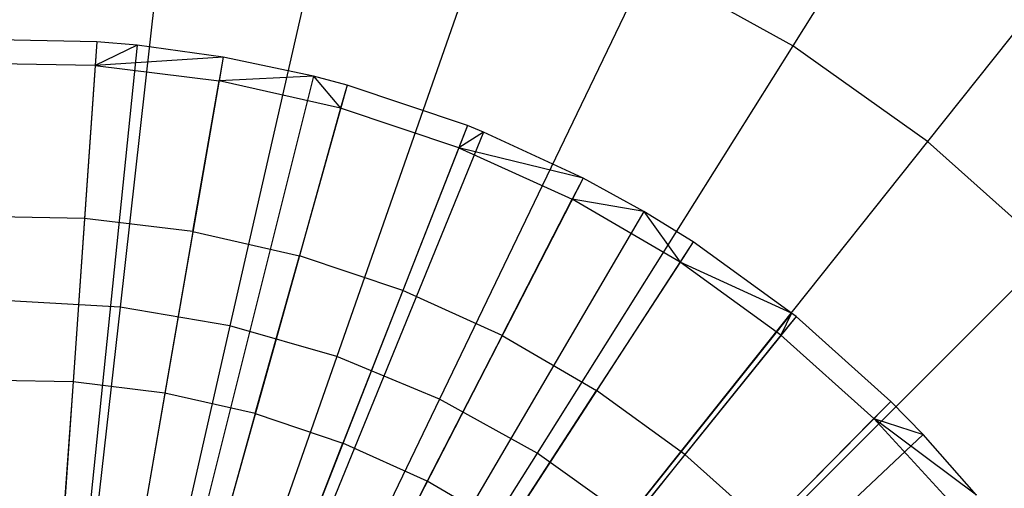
# Model space of a CAD drawing. Extents: x 0.2 to 44.2, y -21.9 to 24.
# Tile 233 of 239: x 30.8 to 32.6, y 15.4 to 16.2. Entities that reach past the tile are written whole.
import ezdxf

# ---------------------------------------------------------------- set-up
doc = ezdxf.new("R2010")
doc.units = 0
doc.header["$LTSCALE"] = 2.54
doc.layers.get('0').update_dxf_attribs({"color": 13, "linetype": 'CONTINUOUS'})

# ---------------------------------------------------------------- blocks, each defined once
blk = doc.blocks.new('GRUPUJ_2')
at = {"color": 0}
for p, q in [((27.0109, 34.3985, 29), (26.783, 34.4029, 29)), ((27.0109, 34.3985, 29), (26.783, 34.4029, 29)), ((27.0109, 34.3985, 29), (26.8818, 32.563, 29.55)), ((27.0109, 34.3985, 29), (26.8818, 32.563, 29.55)), ((27.0831, 34.3922, 29), (26.8949, 32.5619, 29.55)), ((27.0831, 34.3922, 29), (26.8949, 32.5619, 29.55)), ((27.0109, 34.3985, 29), (27.0079, 34.3557, 29.0202)), ((27.0109, 34.3985, 29), (27.0079, 34.3557, 29.0202)), ((27.0831, 34.3922, 29), (27.0079, 34.3557, 29.0202)), ((27.0831, 34.3922, 29), (27.0079, 34.3557, 29.0202)), ((27.0831, 34.3922, 29), (27.0109, 34.3985, 29)), ((27.0831, 34.3922, 29), (27.0109, 34.3985, 29)), ((27.2371, 34.371, 29), (27.0831, 34.3922, 29)), ((27.2371, 34.371, 29), (27.0831, 34.3922, 29)), ((27.2371, 34.371, 29), (26.923, 32.558, 29.55)), ((27.2371, 34.371, 29), (26.923, 32.558, 29.55)), ((27.2371, 34.371, 29), (27.0079, 34.3557, 29.0202)), ((27.2371, 34.371, 29), (27.0079, 34.3557, 29.0202)), ((27.2371, 34.371, 29), (27.2298, 34.3287, 29.0202)), ((27.2371, 34.371, 29), (27.2298, 34.3287, 29.0202)), ((27.3993, 34.3367, 29), (27.2371, 34.371, 29)), ((27.3993, 34.3367, 29), (27.2371, 34.371, 29)), ((27.0079, 34.3557, 29.0202), (26.7843, 34.36, 29.0202)), ((27.0079, 34.3557, 29.0202), (26.7843, 34.36, 29.0202)), ((27.0079, 34.3557, 29.0202), (26.9886, 34.0819, 29.1401)), ((27.0079, 34.3557, 29.0202), (26.9886, 34.0819, 29.1401)), ((27.0079, 34.3557, 29.0202), (27.2298, 34.3287, 29.0202)), ((27.0079, 34.3557, 29.0202), (27.2298, 34.3287, 29.0202)), ((27.3993, 34.3367, 29), (26.9525, 32.5518, 29.55)), ((27.3993, 34.3367, 29), (26.9525, 32.5518, 29.55)), ((27.3993, 34.3367, 29), (27.2298, 34.3287, 29.0202)), ((27.3993, 34.3367, 29), (27.2298, 34.3287, 29.0202)), ((27.3993, 34.3367, 29), (27.4479, 34.2794, 29.0202)), ((27.4594, 34.3208, 29), (27.3993, 34.3367, 29)), ((27.3993, 34.3367, 29), (27.4479, 34.2794, 29.0202)), ((27.4594, 34.3208, 29), (27.3993, 34.3367, 29)), ((27.4594, 34.3208, 29), (26.9635, 32.5489, 29.55)), ((27.4594, 34.3208, 29), (26.9635, 32.5489, 29.55)), ((27.1829, 34.0583, 29.1401), (27.2298, 34.3287, 29.0202)), ((27.1829, 34.0583, 29.1401), (27.2298, 34.3287, 29.0202)), ((27.4479, 34.2794, 29.0202), (27.2298, 34.3287, 29.0202)), ((27.4479, 34.2794, 29.0202), (27.2298, 34.3287, 29.0202)), ((27.4594, 34.3208, 29), (27.4479, 34.2794, 29.0202)), ((27.4594, 34.3208, 29), (27.4479, 34.2794, 29.0202)), ((27.6755, 34.2483, 29), (27.4594, 34.3208, 29)), ((27.6755, 34.2483, 29), (27.4594, 34.3208, 29)), ((27.4479, 34.2794, 29.0202), (27.3739, 34.0151, 29.1401)), ((27.4479, 34.2794, 29.0202), (27.3739, 34.0151, 29.1401)), ((27.6598, 34.2083, 29.0202), (27.4479, 34.2794, 29.0202)), ((27.6598, 34.2083, 29.0202), (27.4479, 34.2794, 29.0202)), ((27.6755, 34.2483, 29), (27.0029, 32.5357, 29.55)), ((27.6755, 34.2483, 29), (27.0029, 32.5357, 29.55)), ((27.6755, 34.2483, 29), (27.6598, 34.2083, 29.0202)), ((27.6755, 34.2483, 29), (27.6598, 34.2083, 29.0202)), ((27.7044, 34.2367, 29), (27.6755, 34.2483, 29)), ((27.7044, 34.2367, 29), (27.6755, 34.2483, 29)), ((27.7044, 34.2367, 29), (27.0081, 32.5335, 29.55)), ((27.7044, 34.2367, 29), (27.0081, 32.5335, 29.55)), ((27.7044, 34.2367, 29), (27.6598, 34.2083, 29.0202)), ((27.7044, 34.2367, 29), (27.6598, 34.2083, 29.0202)), ((27.8832, 34.1543, 29), (27.7044, 34.2367, 29)), ((27.8832, 34.1543, 29), (27.7044, 34.2367, 29)), ((27.6598, 34.2083, 29.0202), (27.5595, 33.9529, 29.1401)), ((27.6598, 34.2083, 29.0202), (27.5595, 33.9529, 29.1401)), ((27.8832, 34.1543, 29), (27.6598, 34.2083, 29.0202)), ((27.6598, 34.2083, 29.0202), (27.8635, 34.1162, 29.0202)), ((27.8832, 34.1543, 29), (27.6598, 34.2083, 29.0202)), ((27.6598, 34.2083, 29.0202), (27.8635, 34.1162, 29.0202)), ((27.8832, 34.1543, 29), (27.0407, 32.5185, 29.55)), ((27.8832, 34.1543, 29), (27.0407, 32.5185, 29.55)), ((27.8832, 34.1543, 29), (27.8635, 34.1162, 29.0202)), ((27.8832, 34.1543, 29), (27.8635, 34.1162, 29.0202)), ((27.9921, 34.0944, 29), (27.8832, 34.1543, 29)), ((27.9921, 34.0944, 29), (27.8832, 34.1543, 29)), ((27.7379, 33.8722, 29.1401), (27.8635, 34.1162, 29.0202)), ((27.7379, 33.8722, 29.1401), (27.8635, 34.1162, 29.0202)), ((27.9921, 34.0944, 29), (27.8635, 34.1162, 29.0202)), ((28.0568, 34.0039, 29.0202), (27.8635, 34.1162, 29.0202)), ((28.0568, 34.0039, 29.0202), (27.8635, 34.1162, 29.0202)), ((27.9921, 34.0944, 29), (27.8635, 34.1162, 29.0202)), ((26.9886, 34.0819, 29.1401), (26.7929, 34.0857, 29.1401)), ((26.9886, 34.0819, 29.1401), (26.7929, 34.0857, 29.1401)), ((27.9921, 34.0944, 29), (27.0606, 32.5076, 29.55)), ((27.9921, 34.0944, 29), (27.0606, 32.5076, 29.55)), ((27.9921, 34.0944, 29), (28.0568, 34.0039, 29.0202)), ((28.0803, 34.0398, 29), (27.9921, 34.0944, 29)), ((27.9921, 34.0944, 29), (28.0568, 34.0039, 29.0202)), ((28.0803, 34.0398, 29), (27.9921, 34.0944, 29)), ((26.9886, 34.0819, 29.1401), (26.968, 33.7889, 29.2518)), ((26.9886, 34.0819, 29.1401), (26.968, 33.7889, 29.2518)), ((27.1829, 34.0583, 29.1401), (26.9886, 34.0819, 29.1401)), ((27.1829, 34.0583, 29.1401), (26.9886, 34.0819, 29.1401)), ((27.1829, 34.0583, 29.1401), (27.1328, 33.7688, 29.2518)), ((27.1829, 34.0583, 29.1401), (27.1328, 33.7688, 29.2518)), ((27.1829, 34.0583, 29.1401), (27.3739, 34.0151, 29.1401)), ((27.1829, 34.0583, 29.1401), (27.3739, 34.0151, 29.1401)), ((28.0803, 34.0398, 29), (27.0766, 32.4977, 29.55)), ((28.0803, 34.0398, 29), (27.0766, 32.4977, 29.55)), ((28.0803, 34.0398, 29), (28.0568, 34.0039, 29.0202)), ((28.0803, 34.0398, 29), (28.0568, 34.0039, 29.0202)), ((28.2567, 33.9125, 29), (28.0803, 34.0398, 29)), ((28.2567, 33.9125, 29), (28.0803, 34.0398, 29)), ((27.2947, 33.7323, 29.2518), (27.3739, 34.0151, 29.1401)), ((27.2947, 33.7323, 29.2518), (27.3739, 34.0151, 29.1401)), ((27.5595, 33.9529, 29.1401), (27.3739, 34.0151, 29.1401)), ((27.5595, 33.9529, 29.1401), (27.3739, 34.0151, 29.1401)), ((28.0568, 34.0039, 29.0202), (27.9072, 33.7738, 29.1401)), ((28.0568, 34.0039, 29.0202), (27.9072, 33.7738, 29.1401)), ((28.2567, 33.9125, 29), (28.0568, 34.0039, 29.0202)), ((28.2378, 33.8726, 29.0202), (28.0568, 34.0039, 29.0202)), ((28.2567, 33.9125, 29), (28.0568, 34.0039, 29.0202)), ((28.2378, 33.8726, 29.0202), (28.0568, 34.0039, 29.0202)), ((27.5595, 33.9529, 29.1401), (27.4521, 33.6795, 29.2518)), ((27.5595, 33.9529, 29.1401), (27.4521, 33.6795, 29.2518)), ((27.7379, 33.8722, 29.1401), (27.5595, 33.9529, 29.1401)), ((27.7379, 33.8722, 29.1401), (27.5595, 33.9529, 29.1401)), ((28.2567, 33.9125, 29), (27.1088, 32.4745, 29.55)), ((28.2567, 33.9125, 29), (27.1088, 32.4745, 29.55)), ((28.2567, 33.9125, 29), (28.2378, 33.8726, 29.0202)), ((28.2567, 33.9125, 29), (28.2378, 33.8726, 29.0202)), ((28.2648, 33.906, 29), (28.2567, 33.9125, 29)), ((28.2648, 33.906, 29), (28.2567, 33.9125, 29)), ((28.2648, 33.906, 29), (27.1088, 32.4745, 29.55)), ((28.2648, 33.906, 29), (27.1088, 32.4745, 29.55)), ((28.2648, 33.906, 29), (28.2378, 33.8726, 29.0202)), ((28.2648, 33.906, 29), (28.2378, 33.8726, 29.0202)), ((28.4348, 33.7542, 29), (28.2648, 33.906, 29)), ((28.4348, 33.7542, 29), (28.2648, 33.906, 29)), ((27.7379, 33.8722, 29.1401), (27.6034, 33.611, 29.2518)), ((27.7379, 33.8722, 29.1401), (27.6034, 33.611, 29.2518)), ((27.7379, 33.8722, 29.1401), (27.9072, 33.7738, 29.1401)), ((27.7379, 33.8722, 29.1401), (27.9072, 33.7738, 29.1401)), ((28.2378, 33.8726, 29.0202), (28.0656, 33.6589, 29.1401)), ((28.2378, 33.8726, 29.0202), (28.0656, 33.6589, 29.1401)), ((28.2378, 33.8726, 29.0202), (28.4046, 33.7237, 29.0202)), ((28.2378, 33.8726, 29.0202), (28.4046, 33.7237, 29.0202)), ((26.968, 33.7889, 29.2518), (26.802, 33.7921, 29.2518)), ((26.968, 33.7889, 29.2518), (26.802, 33.7921, 29.2518)), ((26.968, 33.7889, 29.2518), (26.947, 33.4908, 29.3487)), ((26.968, 33.7889, 29.2518), (26.947, 33.4908, 29.3487)), ((27.1328, 33.7688, 29.2518), (26.968, 33.7889, 29.2518)), ((27.1328, 33.7688, 29.2518), (26.968, 33.7889, 29.2518)), ((27.1328, 33.7688, 29.2518), (27.0818, 33.4744, 29.3487)), ((27.1328, 33.7688, 29.2518), (27.0818, 33.4744, 29.3487)), ((27.2947, 33.7323, 29.2518), (27.1328, 33.7688, 29.2518)), ((27.2947, 33.7323, 29.2518), (27.1328, 33.7688, 29.2518)), ((27.7469, 33.5276, 29.2518), (27.9072, 33.7738, 29.1401)), ((27.7469, 33.5276, 29.2518), (27.9072, 33.7738, 29.1401)), ((28.0656, 33.6589, 29.1401), (27.9072, 33.7738, 29.1401)), ((28.0656, 33.6589, 29.1401), (27.9072, 33.7738, 29.1401)), ((28.4348, 33.7542, 29), (27.1412, 32.4456, 29.55)), ((28.4348, 33.7542, 29), (27.1412, 32.4456, 29.55)), ((28.4348, 33.7542, 29), (28.4046, 33.7237, 29.0202)), ((28.4348, 33.7542, 29), (28.4046, 33.7237, 29.0202)), ((28.4926, 33.6948, 29), (28.4348, 33.7542, 29)), ((28.4926, 33.6948, 29), (28.4348, 33.7542, 29)), ((27.2947, 33.7323, 29.2518), (27.2142, 33.4445, 29.3487)), ((27.2947, 33.7323, 29.2518), (27.2142, 33.4445, 29.3487)), ((27.2947, 33.7323, 29.2518), (27.4521, 33.6795, 29.2518)), ((27.2947, 33.7323, 29.2518), (27.4521, 33.6795, 29.2518)), ((28.2116, 33.5285, 29.1401), (28.4046, 33.7237, 29.0202)), ((28.2116, 33.5285, 29.1401), (28.4046, 33.7237, 29.0202)), ((28.5554, 33.5586, 29.0202), (28.4046, 33.7237, 29.0202)), ((28.5554, 33.5586, 29.0202), (28.4046, 33.7237, 29.0202)), ((28.5885, 33.586, 29), (28.4046, 33.7237, 29.0202)), ((28.5885, 33.586, 29), (28.4046, 33.7237, 29.0202)), ((28.4046, 33.7237, 29.0202), (28.4926, 33.6948, 29)), ((28.4046, 33.7237, 29.0202), (28.4926, 33.6948, 29)), ((28.4926, 33.6948, 29), (27.1518, 32.4348, 29.55)), ((28.4926, 33.6948, 29), (27.1518, 32.4348, 29.55)), ((27.3429, 33.4013, 29.3487), (27.4521, 33.6795, 29.2518)), ((27.3429, 33.4013, 29.3487), (27.4521, 33.6795, 29.2518)), ((27.6034, 33.611, 29.2518), (27.4521, 33.6795, 29.2518)), ((27.6034, 33.611, 29.2518), (27.4521, 33.6795, 29.2518)), ((28.5885, 33.586, 29), (28.4926, 33.6948, 29)), ((28.5885, 33.586, 29), (28.4926, 33.6948, 29)), ((28.0656, 33.6589, 29.1401), (27.8813, 33.4302, 29.2518)), ((28.0656, 33.6589, 29.1401), (27.8813, 33.4302, 29.2518)), ((28.2116, 33.5285, 29.1401), (28.0656, 33.6589, 29.1401)), ((28.2116, 33.5285, 29.1401), (28.0656, 33.6589, 29.1401)), ((27.6034, 33.611, 29.2518), (27.4665, 33.3454, 29.3487)), ((27.6034, 33.611, 29.2518), (27.4665, 33.3454, 29.3487)), ((27.7469, 33.5276, 29.2518), (27.6034, 33.611, 29.2518)), ((27.7469, 33.5276, 29.2518), (27.6034, 33.611, 29.2518))]:
    blk.add_line(p, q, dxfattribs=at)
blk = doc.blocks.new('KARO-10934_STL')
at = {"color": 0}
blk.add_blockref('GRUPUJ_2', (3.9714, -18.2138, 12.8689), dxfattribs=at)
blk = doc.blocks.new('GRUPUJ_1')
at = {"color": 0}
for p, q in [((32.449, 38.8194, 40.149), (32.008, 38.1176, 40.4923)), ((32.449, 38.8194, 40.149), (32.008, 38.1176, 40.4923)), ((32.449, 38.8194, 25.7335), (32.008, 38.1176, 25.3902)), ((32.449, 38.8194, 25.7335), (32.008, 38.1176, 25.3902)), ((32.7664, 38.5942, 40.149), (32.2497, 37.9462, 40.4923)), ((32.7664, 38.5942, 40.149), (32.2497, 37.9462, 40.4923)), ((32.7664, 38.5942, 25.7335), (32.2497, 37.9462, 25.3902)), ((32.7664, 38.5942, 25.7335), (32.2497, 37.9462, 25.3902)), ((30.8981, 38.506, 40.4923), (30.8016, 37.6494, 40.7407)), ((30.8981, 38.506, 40.4923), (30.8016, 37.6494, 40.7407)), ((30.8981, 38.506, 25.3902), (30.8016, 37.6494, 25.1418)), ((30.8981, 38.506, 25.3902), (30.8016, 37.6494, 25.1418)), ((31.1902, 38.4564, 40.4923), (30.9984, 37.6159, 40.7407)), ((31.1902, 38.4564, 40.4923), (30.9984, 37.6159, 40.7407)), ((31.1902, 38.4564, 25.3902), (30.9984, 37.6159, 25.1418)), ((31.1902, 38.4564, 25.3902), (30.9984, 37.6159, 25.1418)), ((31.4749, 38.3744, 40.4923), (31.1902, 37.5607, 40.7407)), ((31.4749, 38.3744, 40.4923), (31.1902, 37.5607, 40.7407)), ((31.4749, 38.3744, 25.3902), (31.1902, 37.5607, 25.1418)), ((31.4749, 38.3744, 25.3902), (31.1902, 37.5607, 25.1418)), ((31.7487, 38.261, 40.4923), (31.3746, 37.4843, 40.7407)), ((31.7487, 38.261, 40.4923), (31.3746, 37.4843, 40.7407)), ((31.7487, 38.261, 25.3902), (31.3746, 37.4843, 25.1418)), ((31.7487, 38.261, 25.3902), (31.3746, 37.4843, 25.1418)), ((32.008, 38.1176, 40.4923), (31.7487, 38.261, 40.4923)), ((32.008, 38.1176, 40.4923), (31.7487, 38.261, 40.4923)), ((32.008, 38.1176, 25.3902), (31.7487, 38.261, 25.3902)), ((32.008, 38.1176, 25.3902), (31.7487, 38.261, 25.3902)), ((32.008, 38.1176, 40.4923), (31.5494, 37.3877, 40.7407)), ((32.008, 38.1176, 40.4923), (31.5494, 37.3877, 40.7407)), ((32.008, 38.1176, 25.3902), (31.5494, 37.3877, 25.1418)), ((32.008, 38.1176, 25.3902), (31.5494, 37.3877, 25.1418)), ((32.2497, 37.9462, 40.4923), (32.008, 38.1176, 40.4923)), ((32.2497, 37.9462, 40.4923), (32.008, 38.1176, 40.4923)), ((32.2497, 37.9462, 25.3902), (32.008, 38.1176, 25.3902)), ((32.2497, 37.9462, 25.3902), (32.008, 38.1176, 25.3902)), ((32.2497, 37.9462, 40.4923), (31.7122, 37.2722, 40.7407)), ((32.2497, 37.9462, 40.4923), (31.7122, 37.2722, 40.7407)), ((32.2497, 37.9462, 25.3902), (31.7122, 37.2722, 25.1418)), ((32.2497, 37.9462, 25.3902), (31.7122, 37.2722, 25.1418)), ((32.4706, 37.7487, 40.4923), (32.2497, 37.9462, 40.4923)), ((32.4706, 37.7487, 40.4923), (32.2497, 37.9462, 40.4923)), ((32.4706, 37.7487, 25.3902), (32.2497, 37.9462, 25.3902)), ((32.4706, 37.7487, 25.3902), (32.2497, 37.9462, 25.3902)), ((32.4706, 37.7487, 40.4923), (31.861, 37.1392, 40.7407)), ((32.4706, 37.7487, 40.4923), (31.861, 37.1392, 40.7407)), ((32.4706, 37.7487, 25.3902), (31.861, 37.1392, 25.1418)), ((32.4706, 37.7487, 25.3902), (31.861, 37.1392, 25.1418)), ((30.8016, 37.6494, 40.7407), (30.6023, 37.6606, 40.7407)), ((30.8016, 37.6494, 40.7407), (30.6023, 37.6606, 40.7407)), ((30.8016, 37.6494, 25.1418), (30.6023, 37.6606, 25.1418)), ((30.8016, 37.6494, 25.1418), (30.6023, 37.6606, 25.1418)), ((30.8016, 37.6494, 40.7407), (30.7025, 36.7705, 40.891)), ((30.8016, 37.6494, 40.7407), (30.7025, 36.7705, 40.891)), ((30.8016, 37.6494, 25.1418), (30.7025, 36.7705, 24.9916)), ((30.8016, 37.6494, 25.1418), (30.7025, 36.7705, 24.9916)), ((30.9984, 37.6159, 40.7407), (30.8016, 37.6494, 40.7407)), ((30.9984, 37.6159, 40.7407), (30.8016, 37.6494, 40.7407)), ((30.9984, 37.6159, 25.1418), (30.8016, 37.6494, 25.1418)), ((30.9984, 37.6159, 25.1418), (30.8016, 37.6494, 25.1418)), ((30.9984, 37.6159, 40.7407), (30.8016, 36.7537, 40.891)), ((30.9984, 37.6159, 40.7407), (30.8016, 36.7537, 40.891)), ((30.9984, 37.6159, 25.1418), (30.8016, 36.7537, 24.9916)), ((30.9984, 37.6159, 25.1418), (30.8016, 36.7537, 24.9916)), ((31.1902, 37.5607, 40.7407), (30.9984, 37.6159, 40.7407)), ((31.1902, 37.5607, 40.7407), (30.9984, 37.6159, 40.7407)), ((31.1902, 37.5607, 25.1418), (30.9984, 37.6159, 25.1418)), ((31.1902, 37.5607, 25.1418), (30.9984, 37.6159, 25.1418)), ((31.1902, 37.5607, 40.7407), (30.8981, 36.7258, 40.891)), ((31.1902, 37.5607, 40.7407), (30.8981, 36.7258, 40.891)), ((31.1902, 37.5607, 25.1418), (30.8981, 36.7258, 24.9916)), ((31.1902, 37.5607, 25.1418), (30.8981, 36.7258, 24.9916)), ((31.3746, 37.4843, 40.7407), (31.1902, 37.5607, 40.7407)), ((31.3746, 37.4843, 40.7407), (31.1902, 37.5607, 40.7407)), ((31.3746, 37.4843, 25.1418), (31.1902, 37.5607, 25.1418)), ((31.3746, 37.4843, 25.1418), (31.1902, 37.5607, 25.1418)), ((31.3746, 37.4843, 40.7407), (30.9909, 36.6874, 40.891)), ((31.3746, 37.4843, 40.7407), (30.9909, 36.6874, 40.891)), ((31.3746, 37.4843, 25.1418), (30.9909, 36.6874, 24.9916)), ((31.3746, 37.4843, 25.1418), (30.9909, 36.6874, 24.9916)), ((31.5494, 37.3877, 40.7407), (31.3746, 37.4843, 40.7407)), ((31.5494, 37.3877, 40.7407), (31.3746, 37.4843, 40.7407)), ((31.5494, 37.3877, 25.1418), (31.3746, 37.4843, 25.1418)), ((31.5494, 37.3877, 25.1418), (31.3746, 37.4843, 25.1418)), ((31.5494, 37.3877, 40.7407), (31.0788, 36.6388, 40.891)), ((31.5494, 37.3877, 40.7407), (31.0788, 36.6388, 40.891)), ((31.5494, 37.3877, 25.1418), (31.0788, 36.6388, 24.9916)), ((31.5494, 37.3877, 25.1418), (31.0788, 36.6388, 24.9916)), ((31.7122, 37.2722, 40.7407), (31.5494, 37.3877, 40.7407)), ((31.7122, 37.2722, 40.7407), (31.5494, 37.3877, 40.7407)), ((31.7122, 37.2722, 25.1418), (31.5494, 37.3877, 25.1418)), ((31.7122, 37.2722, 25.1418), (31.5494, 37.3877, 25.1418))]:
    blk.add_line(p, q, dxfattribs=at)
blk = doc.blocks.new('GRUPUJ_3')
at = {"color": 0}
for name, p in [('GRUPUJ_1', (0, 0)), ('KARO-10934_STL', (-0.2222, 21.9402, -1.2505))]:
    blk.add_blockref(name, p, dxfattribs=at)

msp = doc.modelspace()

# ---------------------------------------------------------------- block references
at = {"color": 0}
msp.add_blockref('GRUPUJ_3', (0.2222, -21.9402, 1.2505), dxfattribs=at)

doc.saveas('drawing.dxf')
